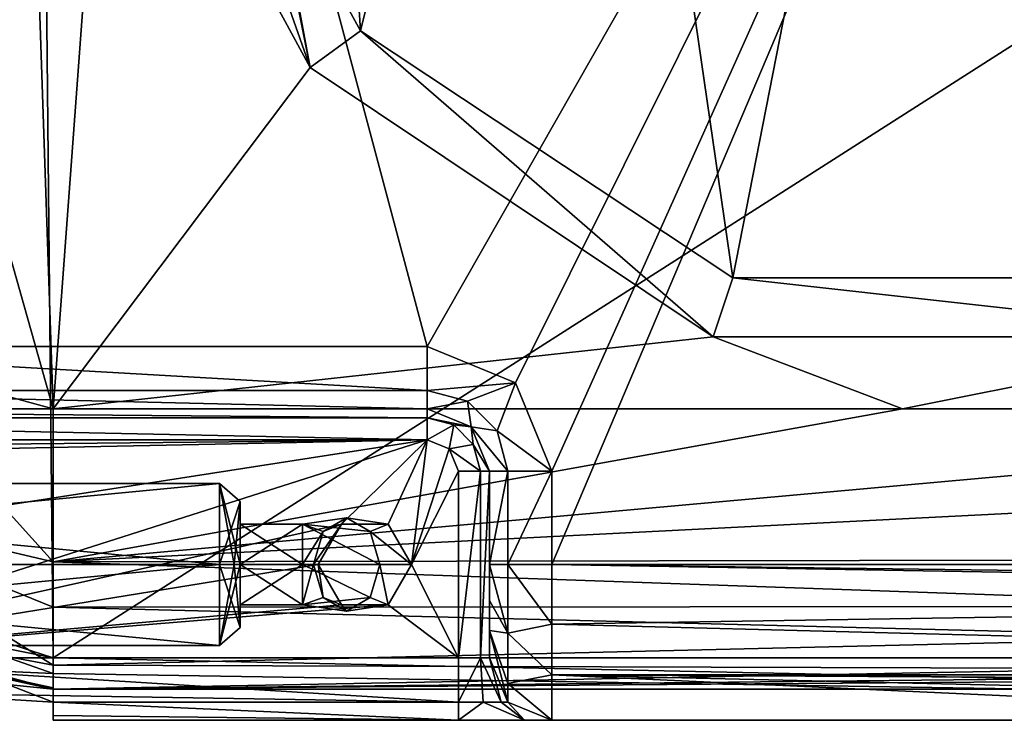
# Model space of a CAD drawing. Extents: x -250 to 250, y -963 to 894.
# Tile 193 of 256: x 144 to 176, y -963 to -941. Entities that reach past the tile are written whole.
import ezdxf

# ---------------------------------------------------------------- set-up
doc = ezdxf.new("R2010")
doc.units = 0
doc.header["$LTSCALE"] = 65.185185
for name, color, linetype in [('1', 7, 'CONTINUOUS'), ('100', 7, 'CONTINUOUS'), ('13', 7, 'CONTINUOUS'), ('130', 7, 'CONTINUOUS'), ('132', 7, 'CONTINUOUS'), ('2', 7, 'CONTINUOUS'), ('21', 7, 'CONTINUOUS'), ('23', 7, 'CONTINUOUS'), ('25', 7, 'CONTINUOUS'), ('28', 7, 'CONTINUOUS'), ('37', 7, 'CONTINUOUS'), ('38', 7, 'CONTINUOUS'), ('39', 7, 'CONTINUOUS'), ('4', 7, 'CONTINUOUS'), ('40', 7, 'CONTINUOUS'), ('41', 7, 'CONTINUOUS'), ('42', 7, 'CONTINUOUS'), ('43', 7, 'CONTINUOUS'), ('44', 7, 'CONTINUOUS'), ('45', 7, 'CONTINUOUS'), ('47', 7, 'CONTINUOUS'), ('48', 7, 'CONTINUOUS'), ('49', 7, 'CONTINUOUS'), ('51', 7, 'CONTINUOUS'), ('52', 7, 'CONTINUOUS'), ('53', 7, 'CONTINUOUS'), ('54', 7, 'CONTINUOUS'), ('55', 7, 'CONTINUOUS'), ('56', 7, 'CONTINUOUS'), ('57', 7, 'CONTINUOUS'), ('58', 7, 'CONTINUOUS'), ('60', 7, 'CONTINUOUS'), ('61', 7, 'CONTINUOUS'), ('62', 7, 'CONTINUOUS'), ('64', 7, 'CONTINUOUS'), ('65', 7, 'CONTINUOUS'), ('7', 7, 'CONTINUOUS'), ('79', 7, 'CONTINUOUS'), ('8', 7, 'CONTINUOUS'), ('82', 7, 'CONTINUOUS'), ('83', 7, 'CONTINUOUS'), ('95', 7, 'CONTINUOUS'), ('96', 7, 'CONTINUOUS'), ('97', 7, 'CONTINUOUS'), ('98', 7, 'CONTINUOUS'), ('99', 7, 'CONTINUOUS')]:
    doc.layers.add(name, color=color, linetype=linetype)

msp = doc.modelspace()

# ---------------------------------------------------------------- linework, layer by layer
at = {"layer": '1', "color": 7, "linetype": 'CONTINUOUS'}
for points in [[(184.228, -903.305, -20), (157, -951.1, -20), (144.456, -904.105, -20), (184.228, -903.305, -20)], [(159.828, -952.272, -20), (157, -951.1, -20), (184.228, -903.305, -20), (159.828, -952.272, -20)], [(161, -955.1, -20), (159.828, -952.272, -20), (184.228, -903.305, -20), (161, -955.1, -20)], [(188.417, -958.1, -20), (161, -958.1, -20), (184.228, -903.305, -20), (188.417, -958.1, -20)], [(161, -958.1, -20), (161, -955.1, -20), (184.228, -903.305, -20), (161, -958.1, -20)], [(144.456, -904.105, -20), (157, -951.1, -20), (132.315, -951.1, -20), (144.456, -904.105, -20)], [(143.493, -904.16, -20), (144.456, -904.105, -20), (132.315, -951.1, -20), (143.493, -904.16, -20)]]:
    msp.add_3dface(points, dxfattribs=at)
at = {"layer": '100', "color": 7, "linetype": 'CONTINUOUS'}
for points in [[(145, -958.011, 17.542), (139.117, -951.503, 19), (136.478, -956.014, 17.493), (145, -958.011, 17.542)], [(145, -953.1, 19), (139.117, -951.503, 19), (145, -958.011, 17.542), (145, -953.1, 19)], [(145, -961.335, 13.63), (136.478, -956.014, 17.493), (135.502, -959.546, 13.449), (145, -961.335, 13.63)], [(145, -959.464, 16.364), (145, -958.011, 17.542), (136.478, -956.014, 17.493), (145, -959.464, 16.364)], [(145, -961.335, 13.63), (145, -959.464, 16.364), (136.478, -956.014, 17.493), (145, -961.335, 13.63)], [(145, -962.1, 10), (145, -961.335, 13.63), (135.502, -959.546, 13.449), (145, -962.1, 10)], [(138.772, -961.468, 9.587), (145, -962.1, 10), (135.502, -959.546, 13.449), (138.772, -961.468, 9.587)]]:
    msp.add_3dface(points, dxfattribs=at)
at = {"layer": '13', "color": 7, "linetype": 'CONTINUOUS'}
for points in [[(161, -958.1, -20), (219.327, -959.1, -19.899), (161, -960.018, -19.618), (161, -958.1, -20)], [(219.327, -959.1, -19.899), (161, -958.1, -20), (217.352, -958.818, -19.948), (219.327, -959.1, -19.899)], [(161, -958.1, -20), (188.417, -958.1, -20), (217.352, -958.818, -19.948), (161, -958.1, -20)], [(219.327, -959.1, -19.899), (224, -961.636, -18.536), (161, -960.018, -19.618), (219.327, -959.1, -19.899)], [(161, -960.018, -19.618), (224, -961.636, -18.536), (161, -961.637, -18.534), (161, -960.018, -19.618)], [(224, -961.636, -18.536), (224, -961.973, -18.162), (161, -961.637, -18.534), (224, -961.636, -18.536)], [(192.5, -963.1, -15), (161, -963.1, -15), (161, -961.637, -18.534), (192.5, -963.1, -15)], [(224, -963.1, -15), (192.5, -963.1, -15), (161, -961.637, -18.534), (224, -963.1, -15)], [(224, -961.973, -18.162), (224, -963.1, -15), (161, -961.637, -18.534), (224, -961.973, -18.162)]]:
    msp.add_3dface(points, dxfattribs=at)
at = {"layer": '130', "color": 7, "linetype": 'CONTINUOUS'}
for points in [[(161.666, -913.471, 17), (166.804, -948.898, 17), (174.416, -910.106, 17), (161.666, -913.471, 17)], [(166.804, -948.898, 17), (183.197, -948.897, 17), (174.416, -910.106, 17), (166.804, -948.898, 17)], [(174.416, -910.106, 17), (183.197, -948.897, 17), (187.718, -913.139, 17), (174.416, -910.106, 17)], [(153.587, -921.068, 17), (154.861, -940.979, 17), (161.666, -913.471, 17), (153.587, -921.068, 17)], [(154.861, -940.979, 17), (166.804, -948.898, 17), (161.666, -913.471, 17), (154.861, -940.979, 17)], [(151.948, -935.664, 17), (154.861, -940.979, 17), (153.587, -921.068, 17), (151.948, -935.664, 17)]]:
    msp.add_3dface(points, dxfattribs=at)
at = {"layer": '132', "color": 7, "linetype": 'CONTINUOUS'}
for points in [[(149, -930.1, 19), (153.239, -942.15, 19), (151, -930.1, 17), (149, -930.1, 19)], [(153.239, -942.15, 19), (151.948, -935.664, 17), (151, -930.1, 17), (153.239, -942.15, 19)], [(153.239, -942.15, 19), (154.861, -940.979, 17), (151.948, -935.664, 17), (153.239, -942.15, 19)], [(153.239, -942.15, 19), (166.174, -950.796, 19), (154.861, -940.979, 17), (153.239, -942.15, 19)], [(166.174, -950.796, 19), (166.804, -948.898, 17), (154.861, -940.979, 17), (166.174, -950.796, 19)], [(166.174, -950.796, 19), (183.822, -950.798, 19), (166.804, -948.898, 17), (166.174, -950.796, 19)], [(183.822, -950.798, 19), (183.197, -948.897, 17), (166.804, -948.898, 17), (183.822, -950.798, 19)]]:
    msp.add_3dface(points, dxfattribs=at)
at = {"layer": '2', "color": 7, "linetype": 'CONTINUOUS'}
for points in [[(145, -963.1, -0.025), (229.734, -963.1, -13.861), (234.598, -963.1, -10.615), (145, -963.1, -0.025)], [(145, -963.1, -0.025), (234.598, -963.1, -10.615), (237.851, -963.1, -5.758), (145, -963.1, -0.025)], [(192.5, -963.1, -15), (145, -963.1, -0.025), (160.121, -963.1, -8.879), (192.5, -963.1, -15)], [(224, -963.1, -15), (145, -963.1, -0.025), (192.5, -963.1, -15), (224, -963.1, -15)], [(145, -963.1, -0.025), (145, -963.1, -8), (158, -963.1, -8), (145, -963.1, -0.025)], [(145, -963.1, -0.025), (224, -963.1, -15), (229.734, -963.1, -13.861), (145, -963.1, -0.025)], [(239, -963.1, -0.025), (145, -963.1, -0.025), (237.851, -963.1, -5.758), (239, -963.1, -0.025)], [(160.121, -963.1, -8.879), (145, -963.1, -0.025), (158, -963.1, -8), (160.121, -963.1, -8.879)], [(161, -963.1, -11), (192.5, -963.1, -15), (160.121, -963.1, -8.879), (161, -963.1, -11)], [(161, -963.1, -15), (192.5, -963.1, -15), (161, -963.1, -11), (161, -963.1, -15)]]:
    msp.add_3dface(points, dxfattribs=at)
at = {"layer": '21', "color": 7, "linetype": 'CONTINUOUS'}
for points in [[(145, -961.6, -0.483), (142.302, -961.48, -0.025), (142.32, -961.482, -0.364), (145, -961.6, -0.483)], [(145, -961.6, -0.025), (142.302, -961.48, -0.025), (145, -961.6, -0.483), (145, -961.6, -0.025)]]:
    msp.add_3dface(points, dxfattribs=at)
at = {"layer": '23', "color": 7, "linetype": 'CONTINUOUS'}
for points in [[(145, -962.061, -4.942), (145, -963.1, -0.025), (145, -961.6, -0.483), (145, -962.061, -4.942)], [(145, -963.1, -0.025), (145, -961.6, -0.025), (145, -961.6, -0.483), (145, -963.1, -0.025)], [(145, -963.1, -0.025), (145, -962.061, -4.942), (145, -963.1, -8), (145, -963.1, -0.025)], [(145, -962.061, -4.942), (145, -962.522, -9.406), (145, -963.1, -8), (145, -962.061, -4.942)], [(145, -963.1, -8), (145, -962.522, -9.406), (145, -962.95, -8.76), (145, -963.1, -8)]]:
    msp.add_3dface(points, dxfattribs=at)
at = {"layer": '25', "color": 7, "linetype": 'CONTINUOUS'}
for points in [[(242, -899.141), (144.396, -901.106), (242, -961.1), (242, -899.141)], [(144.396, -901.106), (126.978, -907.117), (127.464, -955.441), (144.396, -901.106)], [(145, -961.1), (144.396, -901.106), (127.464, -955.441), (145, -961.1)], [(242, -961.1), (144.396, -901.106), (145, -961.1), (242, -961.1)]]:
    msp.add_3dface(points, dxfattribs=at)
at = {"layer": '28', "color": 7, "linetype": 'CONTINUOUS'}
for points in [[(145, -962.522, -9.406), (142.32, -961.482, -0.364), (140.295, -962.225, -9.654), (145, -962.522, -9.406)], [(145, -962.522, -9.406), (145, -962.061, -4.942), (142.32, -961.482, -0.364), (145, -962.522, -9.406)], [(145, -962.061, -4.942), (145, -961.6, -0.483), (142.32, -961.482, -0.364), (145, -962.061, -4.942)]]:
    msp.add_3dface(points, dxfattribs=at)
at = {"layer": '37', "color": 7, "linetype": 'CONTINUOUS'}
for points in [[(157, -954.1, -10), (123.115, -954.444, -10), (122.898, -954.1, -10), (157, -954.1, -10)], [(123.479, -954.782, -10), (123.115, -954.444, -10), (157, -954.1, -10), (123.479, -954.782, -10)], [(128.831, -958.476, -10), (123.479, -954.782, -10), (157, -954.1, -10), (128.831, -958.476, -10)], [(135.036, -961.1, -10), (128.831, -958.476, -10), (157, -954.1, -10), (135.036, -961.1, -10)], [(135.036, -961.1, -10), (157, -954.1, -10), (154.25, -956.801, -10), (135.036, -961.1, -10)], [(154.25, -956.801, -10), (157, -954.1, -10), (155.75, -956.801, -10), (154.25, -956.801, -10)], [(155.75, -956.801, -10), (157, -954.1, -10), (156.5, -958.1, -10), (155.75, -956.801, -10)], [(157, -954.1, -10), (157.707, -954.393, -10), (156.5, -958.1, -10), (157, -954.1, -10)], [(157.707, -954.393, -10), (158, -955.1, -10), (156.5, -958.1, -10), (157.707, -954.393, -10)], [(158, -955.1, -10), (158, -961.1, -10), (156.5, -958.1, -10), (158, -955.1, -10)], [(153.5, -958.1, -10), (135.036, -961.1, -10), (154.25, -956.801, -10), (153.5, -958.1, -10)], [(135.036, -961.1, -10), (153.5, -958.1, -10), (154.25, -959.399, -10), (135.036, -961.1, -10)], [(156.5, -958.1, -10), (158, -961.1, -10), (155.75, -959.399, -10), (156.5, -958.1, -10)], [(158, -961.1, -10), (135.036, -961.1, -10), (155.75, -959.399, -10), (158, -961.1, -10)], [(155.75, -959.399, -10), (135.036, -961.1, -10), (154.25, -959.399, -10), (155.75, -959.399, -10)]]:
    msp.add_3dface(points, dxfattribs=at)
at = {"layer": '38', "color": 7, "linetype": 'CONTINUOUS'}
for points in [[(159, -961.1, -15), (159, -961.1, -11), (159, -955.1, -18), (159, -961.1, -15)], [(159, -955.1, -18), (159, -961.1, -11), (159, -955.1, -11), (159, -955.1, -18)], [(159, -960.222, -17.12), (159, -961.1, -15), (159, -955.1, -18), (159, -960.222, -17.12)], [(159, -959.251, -17.771), (159, -960.222, -17.12), (159, -955.1, -18), (159, -959.251, -17.771)], [(159, -958.1, -18), (159, -959.251, -17.771), (159, -955.1, -18), (159, -958.1, -18)]]:
    msp.add_3dface(points, dxfattribs=at)
at = {"layer": '39', "color": 7, "linetype": 'CONTINUOUS'}
for points in [[(157, -953.1, -18), (157, -953.1, -11), (122.898, -953.1, -11), (157, -953.1, -18)], [(132.315, -953.1, -18), (157, -953.1, -18), (122.898, -953.1, -11), (132.315, -953.1, -18)]]:
    msp.add_3dface(points, dxfattribs=at)
at = {"layer": '4', "color": 7, "linetype": 'CONTINUOUS'}
for points in [[(145, -961.1, -0.025), (127.464, -955.441, -0.025), (145, -961.6, -0.025), (145, -961.1, -0.025)], [(145, -961.6, -0.025), (127.464, -955.441, -0.025), (142.302, -961.48, -0.025), (145, -961.6, -0.025)], [(239, -963.1, -0.025), (145, -961.1, -0.025), (145, -961.6, -0.025), (239, -963.1, -0.025)], [(242, -961.1, -0.025), (145, -961.1, -0.025), (239, -963.1, -0.025), (242, -961.1, -0.025)], [(145, -963.1, -0.025), (239, -963.1, -0.025), (145, -961.6, -0.025), (145, -963.1, -0.025)]]:
    msp.add_3dface(points, dxfattribs=at)
at = {"layer": '40', "color": 7, "linetype": 'CONTINUOUS'}
for points in [[(157, -953.1, -11), (157, -953.1, -18), (158.414, -953.686, -18), (157, -953.1, -11)], [(157, -953.1, -11), (158.414, -953.686, -18), (158.414, -953.686, -11), (157, -953.1, -11)], [(159, -955.1, -18), (159, -955.1, -11), (158.414, -953.686, -11), (159, -955.1, -18)], [(158.414, -953.686, -18), (159, -955.1, -18), (158.414, -953.686, -11), (158.414, -953.686, -18)]]:
    msp.add_3dface(points, dxfattribs=at)
at = {"layer": '41', "color": 7, "linetype": 'CONTINUOUS'}
for points in [[(159, -961.1, -11), (159, -961.1, -15), (159.586, -962.514, -15), (159, -961.1, -11)], [(159, -961.1, -11), (159.586, -962.514, -15), (159.586, -962.514, -11), (159, -961.1, -11)], [(159.586, -962.514, -15), (161, -963.1, -15), (159.586, -962.514, -11), (159.586, -962.514, -15)], [(161, -963.1, -15), (161, -963.1, -11), (159.586, -962.514, -11), (161, -963.1, -15)]]:
    msp.add_3dface(points, dxfattribs=at)
at = {"layer": '42', "color": 7, "linetype": 'CONTINUOUS'}
for points in [[(159, -958.1, -18), (159.586, -958.1, -19.414), (159.586, -960.307, -18.823), (159, -958.1, -18)], [(159, -959.251, -17.771), (159, -958.1, -18), (159.586, -960.307, -18.823), (159, -959.251, -17.771)], [(159.586, -958.1, -19.414), (161, -960.018, -19.618), (159.586, -960.307, -18.823), (159.586, -958.1, -19.414)], [(161, -958.1, -20), (161, -960.018, -19.618), (159.586, -958.1, -19.414), (161, -958.1, -20)], [(159, -960.222, -17.12), (159, -959.251, -17.771), (159.586, -960.307, -18.823), (159, -960.222, -17.12)], [(159, -960.222, -17.12), (159.586, -961.923, -17.207), (159.586, -962.514, -15), (159, -960.222, -17.12)], [(159, -960.222, -17.12), (159.586, -960.307, -18.823), (159.586, -961.923, -17.207), (159, -960.222, -17.12)], [(159, -961.1, -15), (159, -960.222, -17.12), (159.586, -962.514, -15), (159, -961.1, -15)], [(161, -960.018, -19.618), (161, -961.637, -18.534), (159.586, -960.307, -18.823), (161, -960.018, -19.618)], [(159.586, -960.307, -18.823), (161, -961.637, -18.534), (159.586, -961.923, -17.207), (159.586, -960.307, -18.823)], [(161, -961.637, -18.534), (161, -963.1, -15), (159.586, -961.923, -17.207), (161, -961.637, -18.534)], [(159.586, -961.923, -17.207), (161, -963.1, -15), (159.586, -962.514, -15), (159.586, -961.923, -17.207)]]:
    msp.add_3dface(points, dxfattribs=at)
at = {"layer": '43', "color": 7, "linetype": 'CONTINUOUS'}
for points in [[(159, -958.1, -18), (159.586, -955.1, -19.414), (159.586, -958.1, -19.414), (159, -958.1, -18)], [(159, -958.1, -18), (159, -955.1, -18), (159.586, -955.1, -19.414), (159, -958.1, -18)], [(159.586, -955.1, -19.414), (161, -955.1, -20), (159.586, -958.1, -19.414), (159.586, -955.1, -19.414)], [(161, -955.1, -20), (161, -958.1, -20), (159.586, -958.1, -19.414), (161, -955.1, -20)]]:
    msp.add_3dface(points, dxfattribs=at)
at = {"layer": '44', "color": 7, "linetype": 'CONTINUOUS'}
for points in [[(157, -951.1, -20), (159.828, -952.272, -20), (157, -952.514, -19.414), (157, -951.1, -20)], [(157, -952.514, -19.414), (159.828, -952.272, -20), (158.293, -952.861, -19.414), (157, -952.514, -19.414)], [(158.293, -952.861, -19.414), (159.828, -952.272, -20), (159.239, -953.807, -19.414), (158.293, -952.861, -19.414)], [(159.828, -952.272, -20), (161, -955.1, -20), (159.239, -953.807, -19.414), (159.828, -952.272, -20)], [(157, -953.1, -18), (157, -952.514, -19.414), (158.293, -952.861, -19.414), (157, -953.1, -18)], [(158.414, -953.686, -18), (157, -953.1, -18), (158.293, -952.861, -19.414), (158.414, -953.686, -18)], [(158.414, -953.686, -18), (158.293, -952.861, -19.414), (159.239, -953.807, -19.414), (158.414, -953.686, -18)], [(158.414, -953.686, -18), (159.239, -953.807, -19.414), (159.586, -955.1, -19.414), (158.414, -953.686, -18)], [(159, -955.1, -18), (158.414, -953.686, -18), (159.586, -955.1, -19.414), (159, -955.1, -18)], [(159.239, -953.807, -19.414), (161, -955.1, -20), (159.586, -955.1, -19.414), (159.239, -953.807, -19.414)]]:
    msp.add_3dface(points, dxfattribs=at)
at = {"layer": '45', "color": 7, "linetype": 'CONTINUOUS'}
for points in [[(132.315, -951.1, -20), (157, -951.1, -20), (157, -952.514, -19.414), (132.315, -951.1, -20)], [(132.315, -952.514, -19.414), (132.315, -951.1, -20), (157, -952.514, -19.414), (132.315, -952.514, -19.414)], [(157, -953.1, -18), (132.315, -953.1, -18), (132.315, -952.514, -19.414), (157, -953.1, -18)], [(157, -953.1, -18), (132.315, -952.514, -19.414), (157, -952.514, -19.414), (157, -953.1, -18)]]:
    msp.add_3dface(points, dxfattribs=at)
at = {"layer": '47', "color": 7, "linetype": 'CONTINUOUS'}
for points in [[(122.898, -953.1, -11), (157, -953.1, -11), (157, -953.393, -10.293), (122.898, -953.1, -11)], [(122.898, -953.1, -11), (157, -953.393, -10.293), (122.898, -953.393, -10.293), (122.898, -953.1, -11)], [(157, -954.1, -10), (122.898, -954.1, -10), (122.898, -953.393, -10.293), (157, -954.1, -10)], [(157, -953.393, -10.293), (157, -954.1, -10), (122.898, -953.393, -10.293), (157, -953.393, -10.293)]]:
    msp.add_3dface(points, dxfattribs=at)
at = {"layer": '48', "color": 7, "linetype": 'CONTINUOUS'}
for points in [[(157, -953.1, -11), (158.414, -953.686, -11), (157, -953.393, -10.293), (157, -953.1, -11)], [(157, -954.1, -10), (157, -953.393, -10.293), (157.854, -953.622, -10.293), (157, -954.1, -10)], [(157, -953.393, -10.293), (158.414, -953.686, -11), (157.854, -953.622, -10.293), (157, -953.393, -10.293)], [(157.707, -954.393, -10), (157, -954.1, -10), (157.854, -953.622, -10.293), (157.707, -954.393, -10)], [(158.478, -954.246, -10.293), (157.707, -954.393, -10), (157.854, -953.622, -10.293), (158.478, -954.246, -10.293)], [(158.414, -953.686, -11), (158.478, -954.246, -10.293), (157.854, -953.622, -10.293), (158.414, -953.686, -11)], [(158.414, -953.686, -11), (159, -955.1, -11), (158.478, -954.246, -10.293), (158.414, -953.686, -11)], [(158.707, -955.1, -10.293), (157.707, -954.393, -10), (158.478, -954.246, -10.293), (158.707, -955.1, -10.293)], [(158, -955.1, -10), (157.707, -954.393, -10), (158.707, -955.1, -10.293), (158, -955.1, -10)], [(159, -955.1, -11), (158.707, -955.1, -10.293), (158.478, -954.246, -10.293), (159, -955.1, -11)]]:
    msp.add_3dface(points, dxfattribs=at)
at = {"layer": '49', "color": 7, "linetype": 'CONTINUOUS'}
for points in [[(158, -961.1, -10), (158, -955.1, -10), (158.707, -955.1, -10.293), (158, -961.1, -10)], [(158, -961.1, -10), (158.707, -955.1, -10.293), (158.707, -961.1, -10.293), (158, -961.1, -10)], [(159, -955.1, -11), (159, -961.1, -11), (158.707, -961.1, -10.293), (159, -955.1, -11)], [(158.707, -955.1, -10.293), (159, -955.1, -11), (158.707, -961.1, -10.293), (158.707, -955.1, -10.293)]]:
    msp.add_3dface(points, dxfattribs=at)
at = {"layer": '51', "color": 7, "linetype": 'CONTINUOUS'}
for points in [[(140.295, -962.225, -9.654), (135.036, -961.1, -10), (158, -962.514, -9.414), (140.295, -962.225, -9.654)], [(135.036, -961.1, -10), (158, -961.1, -10), (158, -962.514, -9.414), (135.036, -961.1, -10)], [(145, -962.522, -9.406), (140.295, -962.225, -9.654), (158, -962.514, -9.414), (145, -962.522, -9.406)], [(158, -963.1, -8), (145, -962.522, -9.406), (158, -962.514, -9.414), (158, -963.1, -8)], [(145, -962.95, -8.76), (145, -962.522, -9.406), (158, -963.1, -8), (145, -962.95, -8.76)], [(145, -963.1, -8), (145, -962.95, -8.76), (158, -963.1, -8), (145, -963.1, -8)]]:
    msp.add_3dface(points, dxfattribs=at)
at = {"layer": '52', "color": 7, "linetype": 'CONTINUOUS'}
for points in [[(158, -962.514, -9.414), (158, -961.1, -10), (158.707, -961.1, -10.293), (158, -962.514, -9.414)], [(158, -962.514, -9.414), (158.707, -961.1, -10.293), (158.793, -962.514, -9.627), (158, -962.514, -9.414)], [(158.707, -961.1, -10.293), (159.373, -962.514, -10.207), (158.793, -962.514, -9.627), (158.707, -961.1, -10.293)], [(158.707, -961.1, -10.293), (159, -961.1, -11), (159.373, -962.514, -10.207), (158.707, -961.1, -10.293)], [(159, -961.1, -11), (159.586, -962.514, -11), (159.373, -962.514, -10.207), (159, -961.1, -11)], [(160.121, -963.1, -8.879), (158, -963.1, -8), (158.793, -962.514, -9.627), (160.121, -963.1, -8.879)], [(158, -963.1, -8), (158, -962.514, -9.414), (158.793, -962.514, -9.627), (158, -963.1, -8)], [(159.373, -962.514, -10.207), (160.121, -963.1, -8.879), (158.793, -962.514, -9.627), (159.373, -962.514, -10.207)], [(159.586, -962.514, -11), (160.121, -963.1, -8.879), (159.373, -962.514, -10.207), (159.586, -962.514, -11)], [(161, -963.1, -11), (160.121, -963.1, -8.879), (159.586, -962.514, -11), (161, -963.1, -11)]]:
    msp.add_3dface(points, dxfattribs=at)
at = {"layer": '53', "color": 7, "linetype": 'CONTINUOUS'}
for points in [[(151, -958.1, -16.5), (153, -959.399, -15.75), (151, -959.399, -15.75), (151, -958.1, -16.5)], [(153, -958.1, -16.5), (153, -959.399, -15.75), (151, -958.1, -16.5), (153, -958.1, -16.5)], [(153, -959.399, -14.25), (153, -958.1, -13.5), (151, -959.399, -14.25), (153, -959.399, -14.25)], [(153, -958.1, -13.5), (151, -958.1, -13.5), (151, -959.399, -14.25), (153, -958.1, -13.5)], [(151, -959.399, -15.75), (153, -959.399, -14.25), (151, -959.399, -14.25), (151, -959.399, -15.75)], [(153, -959.399, -15.75), (153, -959.399, -14.25), (151, -959.399, -15.75), (153, -959.399, -15.75)]]:
    msp.add_3dface(points, dxfattribs=at)
at = {"layer": '54', "color": 7, "linetype": 'CONTINUOUS'}
for points in [[(153, -956.801, -14.25), (153, -956.801, -15.75), (151, -956.801, -14.25), (153, -956.801, -14.25)], [(153, -958.1, -16.5), (151, -958.1, -16.5), (151, -956.801, -15.75), (153, -958.1, -16.5)], [(151, -956.801, -14.25), (153, -956.801, -15.75), (151, -956.801, -15.75), (151, -956.801, -14.25)], [(153, -956.801, -15.75), (153, -958.1, -16.5), (151, -956.801, -15.75), (153, -956.801, -15.75)], [(151, -958.1, -13.5), (153, -956.801, -14.25), (151, -956.801, -14.25), (151, -958.1, -13.5)], [(151, -958.1, -13.5), (153, -958.1, -13.5), (153, -956.801, -14.25), (151, -958.1, -13.5)]]:
    msp.add_3dface(points, dxfattribs=at)
at = {"layer": '55', "color": 7, "linetype": 'CONTINUOUS'}
for points in [[(153, -958.1, -13.5), (153, -959.399, -14.25), (153.354, -958.1, -13.354), (153, -958.1, -13.5)], [(153.354, -958.1, -13.354), (153, -959.399, -14.25), (153.664, -959.161, -13.664), (153.354, -958.1, -13.354)], [(153, -959.399, -15.75), (153, -958.1, -16.5), (155.164, -959.161, -15.164), (153, -959.399, -15.75)], [(155.164, -959.161, -15.164), (153, -958.1, -16.5), (155.475, -958.1, -15.475), (155.164, -959.161, -15.164)], [(153.354, -958.1, -13.354), (153.664, -959.161, -13.664), (153.5, -958.1, -13), (153.354, -958.1, -13.354)], [(153.5, -958.1, -13), (153.664, -959.161, -13.664), (154.25, -959.399, -13), (153.5, -958.1, -13)], [(155.164, -959.161, -15.164), (155.475, -958.1, -15.475), (155.75, -959.399, -13), (155.164, -959.161, -15.164)], [(155.75, -959.399, -13), (155.475, -958.1, -15.475), (156.5, -958.1, -13), (155.75, -959.399, -13)], [(154.414, -959.6, -14.414), (153, -959.399, -15.75), (155.164, -959.161, -15.164), (154.414, -959.6, -14.414)], [(153.664, -959.161, -13.664), (153, -959.399, -14.25), (154.414, -959.6, -14.414), (153.664, -959.161, -13.664)], [(153.664, -959.161, -13.664), (154.414, -959.6, -14.414), (154.25, -959.399, -13), (153.664, -959.161, -13.664)], [(154.414, -959.6, -14.414), (155.164, -959.161, -15.164), (155.75, -959.399, -13), (154.414, -959.6, -14.414)], [(153, -959.399, -14.25), (153, -959.399, -15.75), (154.414, -959.6, -14.414), (153, -959.399, -14.25)], [(154.25, -959.399, -13), (154.414, -959.6, -14.414), (155.75, -959.399, -13), (154.25, -959.399, -13)]]:
    msp.add_3dface(points, dxfattribs=at)
at = {"layer": '56', "color": 7, "linetype": 'CONTINUOUS'}
for points in [[(153, -956.801, -15.75), (153, -956.801, -14.25), (154.414, -956.6, -14.414), (153, -956.801, -15.75)], [(155.164, -957.039, -15.164), (153, -956.801, -15.75), (154.414, -956.6, -14.414), (155.164, -957.039, -15.164)], [(154.414, -956.6, -14.414), (153, -956.801, -14.25), (153.664, -957.039, -13.664), (154.414, -956.6, -14.414)], [(154.414, -956.6, -14.414), (153.664, -957.039, -13.664), (154.25, -956.801, -13), (154.414, -956.6, -14.414)], [(155.75, -956.801, -13), (154.414, -956.6, -14.414), (154.25, -956.801, -13), (155.75, -956.801, -13)], [(155.164, -957.039, -15.164), (154.414, -956.6, -14.414), (155.75, -956.801, -13), (155.164, -957.039, -15.164)], [(155.475, -958.1, -15.475), (153, -956.801, -15.75), (155.164, -957.039, -15.164), (155.475, -958.1, -15.475)], [(153, -956.801, -14.25), (153, -958.1, -13.5), (153.664, -957.039, -13.664), (153, -956.801, -14.25)], [(153, -958.1, -16.5), (153, -956.801, -15.75), (155.475, -958.1, -15.475), (153, -958.1, -16.5)], [(153, -958.1, -13.5), (153.354, -958.1, -13.354), (153.664, -957.039, -13.664), (153, -958.1, -13.5)], [(153.354, -958.1, -13.354), (153.5, -958.1, -13), (154.25, -956.801, -13), (153.354, -958.1, -13.354)], [(153.664, -957.039, -13.664), (153.354, -958.1, -13.354), (154.25, -956.801, -13), (153.664, -957.039, -13.664)], [(156.5, -958.1, -13), (155.164, -957.039, -15.164), (155.75, -956.801, -13), (156.5, -958.1, -13)], [(156.5, -958.1, -13), (155.475, -958.1, -15.475), (155.164, -957.039, -15.164), (156.5, -958.1, -13)]]:
    msp.add_3dface(points, dxfattribs=at)
at = {"layer": '57', "color": 7, "linetype": 'CONTINUOUS'}
for points in [[(153.5, -958.1, -10), (153.5, -958.1, -13), (154.25, -959.399, -13), (153.5, -958.1, -10)], [(154.25, -959.399, -10), (153.5, -958.1, -10), (154.25, -959.399, -13), (154.25, -959.399, -10)], [(156.5, -958.1, -10), (155.75, -959.399, -10), (156.5, -958.1, -13), (156.5, -958.1, -10)], [(155.75, -959.399, -10), (155.75, -959.399, -13), (156.5, -958.1, -13), (155.75, -959.399, -10)], [(154.25, -959.399, -10), (154.25, -959.399, -13), (155.75, -959.399, -13), (154.25, -959.399, -10)], [(155.75, -959.399, -10), (154.25, -959.399, -10), (155.75, -959.399, -13), (155.75, -959.399, -10)]]:
    msp.add_3dface(points, dxfattribs=at)
at = {"layer": '58', "color": 7, "linetype": 'CONTINUOUS'}
for points in [[(153.5, -958.1, -10), (154.25, -956.801, -10), (153.5, -958.1, -13), (153.5, -958.1, -10)], [(153.5, -958.1, -13), (154.25, -956.801, -10), (154.25, -956.801, -13), (153.5, -958.1, -13)], [(155.75, -956.801, -10), (155.75, -956.801, -13), (154.25, -956.801, -13), (155.75, -956.801, -10)], [(154.25, -956.801, -10), (155.75, -956.801, -10), (154.25, -956.801, -13), (154.25, -956.801, -10)], [(155.75, -956.801, -10), (156.5, -958.1, -10), (155.75, -956.801, -13), (155.75, -956.801, -10)], [(156.5, -958.1, -10), (156.5, -958.1, -13), (155.75, -956.801, -13), (156.5, -958.1, -10)]]:
    msp.add_3dface(points, dxfattribs=at)
at = {"layer": '60', "color": 7, "linetype": 'CONTINUOUS'}
for points in [[(150.334, -958.1, -12), (123.157, -960.698, -13.5), (150.334, -960.698, -13.5), (150.334, -958.1, -12)], [(123.157, -958.1, -12), (123.157, -960.698, -13.5), (150.334, -958.1, -12), (123.157, -958.1, -12)], [(150.334, -960.698, -16.5), (123.157, -958.1, -18), (150.334, -958.1, -18), (150.334, -960.698, -16.5)], [(123.157, -960.698, -16.5), (123.157, -958.1, -18), (150.334, -960.698, -16.5), (123.157, -960.698, -16.5)], [(150.334, -960.698, -13.5), (123.157, -960.698, -16.5), (150.334, -960.698, -16.5), (150.334, -960.698, -13.5)], [(123.157, -960.698, -13.5), (123.157, -960.698, -16.5), (150.334, -960.698, -13.5), (123.157, -960.698, -13.5)]]:
    msp.add_3dface(points, dxfattribs=at)
at = {"layer": '61', "color": 7, "linetype": 'CONTINUOUS'}
for points in [[(150.334, -958.1, -12), (150.334, -960.698, -13.5), (150.805, -958.1, -12.195), (150.334, -958.1, -12)], [(151, -958.1, -12.666), (150.334, -960.698, -13.5), (151, -960.121, -13.833), (151, -958.1, -12.666)], [(150.334, -960.698, -16.5), (150.334, -958.1, -18), (151, -960.121, -16.167), (150.334, -960.698, -16.5)], [(150.805, -958.1, -12.195), (150.334, -960.698, -13.5), (151, -958.1, -12.666), (150.805, -958.1, -12.195)], [(151, -960.121, -16.167), (150.334, -958.1, -18), (150.805, -958.1, -17.805), (151, -960.121, -16.167)], [(151, -958.1, -17.334), (151, -960.121, -16.167), (150.805, -958.1, -17.805), (151, -958.1, -17.334)], [(150.334, -960.698, -13.5), (150.334, -960.698, -16.5), (151, -960.121, -13.833), (150.334, -960.698, -13.5)], [(151, -960.121, -13.833), (150.334, -960.698, -16.5), (151, -960.121, -16.167), (151, -960.121, -13.833)]]:
    msp.add_3dface(points, dxfattribs=at)
at = {"layer": '62', "color": 7, "linetype": 'CONTINUOUS'}
for points in [[(151, -958.1, -12.666), (151, -956.801, -14.25), (151, -956.079, -13.833), (151, -958.1, -12.666)], [(151, -956.079, -13.833), (151, -956.801, -14.25), (151, -956.079, -16.167), (151, -956.079, -13.833)], [(151, -958.1, -16.5), (151, -958.1, -17.334), (151, -956.079, -16.167), (151, -958.1, -16.5)], [(151, -956.801, -15.75), (151, -958.1, -16.5), (151, -956.079, -16.167), (151, -956.801, -15.75)], [(151, -956.801, -14.25), (151, -956.801, -15.75), (151, -956.079, -16.167), (151, -956.801, -14.25)], [(151, -958.1, -13.5), (151, -956.801, -14.25), (151, -958.1, -12.666), (151, -958.1, -13.5)], [(151, -958.1, -13.5), (151, -958.1, -12.666), (151, -960.121, -13.833), (151, -958.1, -13.5)], [(151, -959.399, -14.25), (151, -958.1, -13.5), (151, -960.121, -13.833), (151, -959.399, -14.25)], [(151, -959.399, -15.75), (151, -960.121, -16.167), (151, -958.1, -17.334), (151, -959.399, -15.75)], [(151, -958.1, -16.5), (151, -959.399, -15.75), (151, -958.1, -17.334), (151, -958.1, -16.5)], [(151, -959.399, -15.75), (151, -959.399, -14.25), (151, -960.121, -13.833), (151, -959.399, -15.75)], [(151, -959.399, -15.75), (151, -960.121, -13.833), (151, -960.121, -16.167), (151, -959.399, -15.75)]]:
    msp.add_3dface(points, dxfattribs=at)
at = {"layer": '64', "color": 7, "linetype": 'CONTINUOUS'}
for points in [[(150.334, -955.502, -16.5), (123.157, -955.502, -13.5), (150.334, -955.502, -13.5), (150.334, -955.502, -16.5)], [(123.157, -955.502, -16.5), (123.157, -955.502, -13.5), (150.334, -955.502, -16.5), (123.157, -955.502, -16.5)], [(150.334, -958.1, -18), (123.157, -955.502, -16.5), (150.334, -955.502, -16.5), (150.334, -958.1, -18)], [(150.334, -958.1, -18), (123.157, -958.1, -18), (123.157, -955.502, -16.5), (150.334, -958.1, -18)], [(123.157, -958.1, -12), (150.334, -958.1, -12), (150.334, -955.502, -13.5), (123.157, -958.1, -12)], [(123.157, -955.502, -13.5), (123.157, -958.1, -12), (150.334, -955.502, -13.5), (123.157, -955.502, -13.5)]]:
    msp.add_3dface(points, dxfattribs=at)
at = {"layer": '65', "color": 7, "linetype": 'CONTINUOUS'}
for points in [[(150.334, -958.1, -12), (151, -956.079, -13.833), (150.334, -955.502, -13.5), (150.334, -958.1, -12)], [(151, -956.079, -16.167), (150.334, -955.502, -16.5), (150.334, -955.502, -13.5), (151, -956.079, -16.167)], [(151, -956.079, -13.833), (151, -956.079, -16.167), (150.334, -955.502, -13.5), (151, -956.079, -13.833)], [(151, -956.079, -16.167), (151, -958.1, -17.334), (150.334, -955.502, -16.5), (151, -956.079, -16.167)], [(151, -958.1, -17.334), (150.805, -958.1, -17.805), (150.334, -955.502, -16.5), (151, -958.1, -17.334)], [(150.805, -958.1, -17.805), (150.334, -958.1, -18), (150.334, -955.502, -16.5), (150.805, -958.1, -17.805)], [(150.334, -958.1, -12), (150.805, -958.1, -12.195), (151, -956.079, -13.833), (150.334, -958.1, -12)], [(150.805, -958.1, -12.195), (151, -958.1, -12.666), (151, -956.079, -13.833), (150.805, -958.1, -12.195)]]:
    msp.add_3dface(points, dxfattribs=at)
at = {"layer": '7', "color": 7, "linetype": 'CONTINUOUS'}
for points in [[(145, -961.1, -0.025), (242, -961.1, -0.025), (145, -961.1), (145, -961.1, -0.025)], [(242, -961.1, -0.025), (242, -961.1), (145, -961.1), (242, -961.1, -0.025)]]:
    msp.add_3dface(points, dxfattribs=at)
at = {"layer": '79', "color": 7, "linetype": 'CONTINUOUS'}
for points in [[(127.464, -955.441, 0.025), (145, -961.1, 0.025), (129.59, -957.999, 0.025), (127.464, -955.441, 0.025)], [(129.59, -957.999, 0.025), (145, -961.1, 0.025), (145, -962.1, 0.025), (129.59, -957.999, 0.025)], [(145, -962.1, 0.025), (242, -961.1, 0.025), (176.622, -962.1, 0.025), (145, -962.1, 0.025)], [(145, -961.1, 0.025), (242, -961.1, 0.025), (145, -962.1, 0.025), (145, -961.1, 0.025)]]:
    msp.add_3dface(points, dxfattribs=at)
at = {"layer": '8', "color": 7, "linetype": 'CONTINUOUS'}
for points in [[(145, -961.1, -0.025), (145, -961.1), (127.464, -955.441), (145, -961.1, -0.025)], [(127.464, -955.441, -0.025), (145, -961.1, -0.025), (127.464, -955.441), (127.464, -955.441, -0.025)]]:
    msp.add_3dface(points, dxfattribs=at)
at = {"layer": '82', "color": 7, "linetype": 'CONTINUOUS'}
for points in [[(242, -961.1, 0.025), (145, -961.1, 0.025), (242, -961.1), (242, -961.1, 0.025)], [(242, -961.1), (145, -961.1, 0.025), (145, -961.1), (242, -961.1)]]:
    msp.add_3dface(points, dxfattribs=at)
at = {"layer": '83', "color": 7, "linetype": 'CONTINUOUS'}
for points in [[(145, -961.1, 0.025), (127.464, -955.441, 0.025), (145, -961.1), (145, -961.1, 0.025)], [(145, -961.1), (127.464, -955.441, 0.025), (127.464, -955.441), (145, -961.1)]]:
    msp.add_3dface(points, dxfattribs=at)
at = {"layer": '95', "color": 7, "linetype": 'CONTINUOUS'}
for points in [[(144.396, -901.106), (242, -899.141), (145, -961.1), (144.396, -901.106)], [(242, -899.141), (242, -961.1), (145, -961.1), (242, -899.141)], [(144.396, -901.106), (127.464, -955.441), (126.978, -907.117), (144.396, -901.106)], [(144.396, -901.106), (145, -961.1), (127.464, -955.441), (144.396, -901.106)]]:
    msp.add_3dface(points, dxfattribs=at)
at = {"layer": '96', "color": 7, "linetype": 'CONTINUOUS'}
for points in [[(146.7, -930.1, 19), (144.35, -934.17, 19), (145, -953.1, 19), (146.7, -930.1, 19)], [(153.239, -942.15, 19), (146.7, -930.1, 19), (145, -953.1, 19), (153.239, -942.15, 19)], [(149, -930.1, 19), (146.7, -930.1, 19), (153.239, -942.15, 19), (149, -930.1, 19)], [(145, -953.1, 19), (139.65, -934.17, 19), (139.117, -951.503, 19), (145, -953.1, 19)], [(144.35, -934.17, 19), (139.65, -934.17, 19), (145, -953.1, 19), (144.35, -934.17, 19)], [(166.174, -950.796, 19), (153.239, -942.15, 19), (145, -953.1, 19), (166.174, -950.796, 19)], [(172.247, -953.1, 19), (166.174, -950.796, 19), (145, -953.1, 19), (172.247, -953.1, 19)], [(183.822, -950.798, 19), (166.174, -950.796, 19), (172.247, -953.1, 19), (183.822, -950.798, 19)], [(199.494, -953.1, 19), (183.822, -950.798, 19), (172.247, -953.1, 19), (199.494, -953.1, 19)]]:
    msp.add_3dface(points, dxfattribs=at)
at = {"layer": '97', "color": 7, "linetype": 'CONTINUOUS'}
for points in [[(129.59, -957.999, 0.025), (145, -962.1, 0.025), (132.067, -959.273, 8.347), (129.59, -957.999, 0.025)], [(132.067, -959.273, 8.347), (145, -962.1, 0.025), (138.772, -961.468, 9.587), (132.067, -959.273, 8.347)], [(138.772, -961.468, 9.587), (145, -962.1, 0.025), (145, -962.1, 10), (138.772, -961.468, 9.587)]]:
    msp.add_3dface(points, dxfattribs=at)
at = {"layer": '98', "color": 7, "linetype": 'CONTINUOUS'}
for points in [[(176.629, -962.1, 9.882), (145, -962.1, 10), (176.622, -962.1, 9.764), (176.629, -962.1, 9.882)], [(176.649, -962.1, 10), (145, -962.1, 10), (176.629, -962.1, 9.882), (176.649, -962.1, 10)], [(145, -962.1, 10), (176.622, -962.1, 0.025), (176.622, -962.1, 9.764), (145, -962.1, 10)], [(145, -962.1, 0.025), (176.622, -962.1, 0.025), (145, -962.1, 10), (145, -962.1, 0.025)]]:
    msp.add_3dface(points, dxfattribs=at)
at = {"layer": '99', "color": 7, "linetype": 'CONTINUOUS'}
for points in [[(172.247, -953.1, 19), (145, -953.1, 19), (145, -958.011, 17.542), (172.247, -953.1, 19)], [(199.494, -953.1, 19), (145, -958.011, 17.542), (195.918, -955.432, 18.693), (199.494, -953.1, 19)], [(199.494, -953.1, 19), (172.247, -953.1, 19), (145, -958.011, 17.542), (199.494, -953.1, 19)], [(195.918, -955.432, 18.693), (145, -958.011, 17.542), (190.289, -957.938, 17.589), (195.918, -955.432, 18.693)], [(190.289, -957.938, 17.589), (145, -958.011, 17.542), (185.854, -959.451, 16.377), (190.289, -957.938, 17.589)], [(145, -958.011, 17.542), (145, -959.464, 16.364), (185.854, -959.451, 16.377), (145, -958.011, 17.542)], [(185.854, -959.451, 16.377), (145, -959.464, 16.364), (183.014, -960.435, 15.215), (185.854, -959.451, 16.377)], [(145, -959.464, 16.364), (145, -961.335, 13.63), (183.014, -960.435, 15.215), (145, -959.464, 16.364)], [(145, -961.335, 13.63), (180.191, -961.436, 13.393), (183.014, -960.435, 15.215), (145, -961.335, 13.63)], [(145, -962.1, 10), (180.191, -961.436, 13.393), (145, -961.335, 13.63), (145, -962.1, 10)], [(180.191, -961.436, 13.393), (145, -962.1, 10), (178.765, -961.846, 12.124), (180.191, -961.436, 13.393)], [(178.765, -961.846, 12.124), (145, -962.1, 10), (176.949, -962.086, 10.497), (178.765, -961.846, 12.124)], [(176.949, -962.086, 10.497), (145, -962.1, 10), (176.758, -962.096, 10.266), (176.949, -962.086, 10.497)], [(145, -962.1, 10), (176.649, -962.1, 10), (176.758, -962.096, 10.266), (145, -962.1, 10)]]:
    msp.add_3dface(points, dxfattribs=at)

doc.saveas('drawing.dxf')
